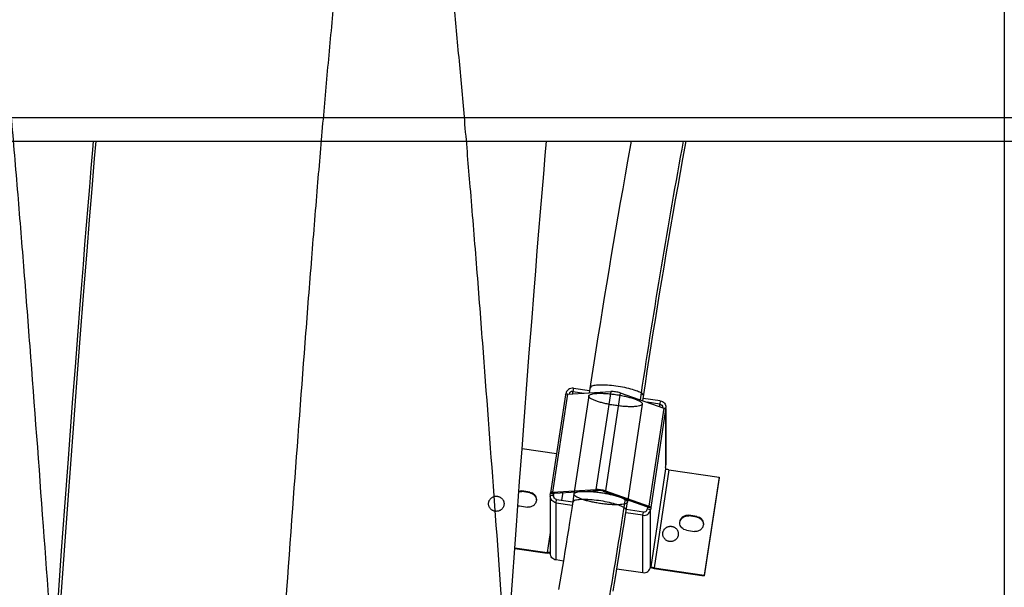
# Model space of a CAD drawing. Extents: x 0 to 594, y 0 to 420.
# Tile 14 of 33: x 337 to 366, y 161 to 177. Entities that reach past the tile are written whole.
import ezdxf

# ---------------------------------------------------------------- set-up
doc = ezdxf.new("R2010")
doc.units = 0
doc.header["$LTSCALE"] = 32.67
for name, color, linetype in [('110528_DXF_CONTINUOUS_LINE', 7, 'CONTINUOUS'), ('110660_DXF_CONTINUOUS_LINE', 7, 'CONTINUOUS'), ('110803_DXF_CONTINUOUS_LINE', 7, 'CONTINUOUS'), ('GUIDE_125_DXF_CONTINUOUS_L', 7, 'CONTINUOUS'), ('HOSE_125_125DXF_CONTINUOUS', 7, 'CONTINUOUS')]:
    doc.layers.add(name, color=color, linetype=linetype)

msp = doc.modelspace()

# ---------------------------------------------------------------- linework, layer by layer
at = {"layer": '110528_DXF_CONTINUOUS_LINE', "color": 7, "linetype": 'CONTINUOUS'}
msp.add_line((366.27604, 173.72269), (366.27604, 142.59185), dxfattribs=at)
at = {"layer": '110660_DXF_CONTINUOUS_LINE', "color": 7, "linetype": 'CONTINUOUS'}
for p, q in [((353.28015, 166.21415), (352.83925, 163.30874)), ((353.28394, 166.22023), (353.28741, 166.24306)), ((353.338, 166.23325), (354.62389, 166.31057)), ((353.51463, 166.40797), (353.99675, 166.33784)), ((354.90366, 166.26987), (356.18954, 165.81842)), ((356.0864, 166.03385), (355.58012, 166.1075)), ((356.25483, 165.81137), (356.24748, 165.76295)), ((356.24748, 165.78123), (356.24748, 165.76295)), ((356.257, 165.81137), (356.257, 164.14197)), ((351.9953, 164.62234), (353.01606, 164.47385)), ((356.24748, 164.06477), (356.25483, 164.11319)), ((356.24748, 164.06477), (356.24748, 164.0241)), ((356.3464, 163.98937), (357.83011, 163.77353)), ((357.83011, 163.77353), (357.38921, 160.86812)), ((357.83011, 163.75319), (357.83011, 163.77353)), ((352.22297, 163.33212), (351.98557, 163.36665)), ((352.83181, 163.2408), (352.83916, 163.28923)), ((352.83927, 163.30873), (352.83916, 163.30751)), ((352.83916, 163.28923), (352.83916, 163.30751)), ((352.83916, 163.28923), (352.93807, 163.27484)), ((352.8971, 163.32784), (354.18299, 163.40516)), ((354.46276, 163.36446), (355.74864, 162.91302)), ((352.82964, 163.21202), (352.82964, 161.51385)), ((353.00025, 163.01833), (353.48231, 162.9482)), ((351.91797, 162.92115), (352.15536, 162.88662)), ((355.57201, 162.6442), (355.06568, 162.71786)), ((355.80658, 162.85754), (355.70767, 162.87193)), ((355.80658, 162.85754), (355.79924, 162.80912)), ((355.80658, 162.87582), (355.80658, 162.85754)), ((357.16868, 162.61264), (356.93128, 162.64718)), ((356.86368, 162.20168), (357.10107, 162.16714)), ((351.77867, 161.68431), (352.74025, 161.54443)), ((353.2186, 161.28839), (353.00025, 161.32015)), ((354.80223, 161.05801), (355.57201, 160.94602)), ((355.79924, 161.11094), (355.80658, 161.15936)), ((355.80658, 161.15936), (355.80658, 161.11869)), ((355.8068, 161.11732), (355.80658, 161.11869)), ((355.9055, 161.08396), (357.38921, 160.86812)), ((357.38921, 160.84778), (357.38921, 160.86812))]:
    msp.add_line(p, q, dxfattribs=at)
at = {"layer": '110660_DXF_CONTINUOUS_LINE', "color": 9, "linetype": 'CONTINUOUS'}
for p, q in [((353.338, 166.23325), (352.8971, 163.32784)), ((353.28741, 166.24306), (353.34991, 166.23397)), ((353.51463, 166.40797), (353.49993, 166.31113)), ((353.49993, 166.24299), (353.49993, 166.31113)), ((354.62389, 166.31057), (354.18299, 163.40516)), ((354.90366, 166.26987), (354.46276, 163.36446)), ((353.97283, 166.18016), (353.53193, 163.27475)), ((355.55472, 165.94011), (355.11382, 163.0347)), ((356.0864, 166.03385), (356.0717, 165.937)), ((356.0717, 165.8598), (356.0717, 165.937)), ((356.18954, 165.81842), (355.74864, 162.91302)), ((356.24748, 165.78123), (355.80658, 162.87582)), ((356.25483, 165.81137), (356.17764, 165.8226)), ((356.25483, 164.11319), (356.25483, 165.81137)), ((356.24748, 164.0241), (355.80658, 161.11869)), ((356.3464, 163.98937), (355.9055, 161.08396)), ((351.98557, 163.34631), (351.98557, 163.36665)), ((352.22297, 163.31178), (352.22297, 163.33212)), ((352.93807, 163.29312), (352.83916, 163.30751)), ((352.96705, 163.30329), (352.8971, 163.32784)), ((354.25293, 163.38061), (354.18299, 163.40516)), ((354.39282, 163.36026), (354.46276, 163.36446)), ((352.83181, 163.2408), (352.93073, 163.22641)), ((352.93073, 163.21202), (352.93073, 163.22641)), ((353.00025, 163.01833), (353.01494, 163.11518)), ((353.00025, 161.32015), (353.00025, 163.01833)), ((355.57201, 162.6442), (355.58671, 162.74105)), ((355.6787, 162.90881), (355.74864, 162.91302)), ((355.79924, 162.80912), (355.70032, 162.82351)), ((355.70767, 162.89021), (355.80658, 162.87582)), ((355.79924, 161.11094), (355.79924, 162.80912)), ((355.57201, 160.94602), (355.57201, 162.6442)), ((356.93128, 162.62684), (356.93128, 162.64718)), ((357.16868, 162.5923), (357.16868, 162.61264)), ((352.82964, 162.13351), (352.74025, 161.54443)), ((352.74025, 161.52409), (352.74025, 161.54443)), ((355.80049, 161.11957), (355.80658, 161.11869)), ((355.9055, 161.06362), (355.9055, 161.08396))]:
    msp.add_line(p, q, dxfattribs=at)
at = {"layer": '110660_DXF_CONTINUOUS_LINE', "color": 3, "linetype": 'CONTINUOUS'}
for p, q in [((353.49993, 166.31113), (353.83134, 166.26292)), ((356.0717, 165.937), (355.69621, 165.99162)), ((357.83011, 163.75319), (357.38921, 160.84778)), ((352.22297, 163.31178), (351.98557, 163.34631)), ((352.93813, 163.29373), (352.93807, 163.29312)), ((352.93807, 163.27484), (352.93807, 163.29312)), ((352.96705, 163.30329), (354.25293, 163.38061)), ((353.1743, 163.092), (353.20856, 163.31781)), ((354.39282, 163.36026), (355.6787, 162.90881)), ((352.93073, 163.22641), (352.93807, 163.27484)), ((353.01494, 163.11518), (353.49699, 163.04505)), ((355.58671, 162.74105), (355.0803, 162.81472)), ((355.70767, 162.87193), (355.70032, 162.82351)), ((355.70767, 162.89021), (355.70767, 162.87193)), ((357.16868, 162.5923), (356.93128, 162.62684)), ((351.7772, 161.66419), (352.74025, 161.52409)), ((355.9055, 161.06362), (357.38921, 160.84778))]:
    msp.add_line(p, q, dxfattribs=at)
for centre, radius, start, end in [((356.06073, 165.84015), 0.09627, 353.981019, 359.998776), ((352.19797, 163.08897), 0.22119, 3.149324, 7.869492), ((353.02572, 163.21203), 0.09607, 171.388582, 180.002413), ((357.14368, 162.36949), 0.22119, 3.149324, 7.869492), ((352.85865, 162.21671), 0.70183, 267.161327, 267.637994), ((356.04716, 162.03738), 0.984, 261.541736, 261.722902)]:
    msp.add_arc(centre, radius, start, end, dxfattribs=at)
at = {"layer": '110660_DXF_CONTINUOUS_LINE', "color": 7, "linetype": 'CONTINUOUS'}
for centre, radius, start, end in [((356.06485, 165.84014), 0.19215, 351.388582, 0.002413), ((356.06485, 164.14197), 0.19215, 351.388582, 0.002413), ((353.02179, 163.21203), 0.19215, 171.388582, 180.002413), ((351.95185, 163.15355), 0.23485, 249.656312, 261.704325)]:
    msp.add_arc(centre, radius, start, end, dxfattribs=at)
for points, knots in [([(353.338, 166.23325), (353.32395, 166.23241), (353.3052, 166.23131), (353.28118, 166.22088), (353.28015, 166.21415)], [0, 0, 0, 0, 0.67371986, 1, 1, 1, 1]), ([(353.51463, 166.40797), (353.4642, 166.41531), (353.3539, 166.39004), (353.29495, 166.29273), (353.28741, 166.24306)], [0, 0, 0, 0, 0.50355649, 1, 1, 1, 1]), ([(354.90366, 166.26987), (354.85851, 166.28572), (354.7653, 166.30439), (354.67052, 166.31338), (354.62389, 166.31057)], [0, 0, 0, 0, 0.50602438, 1, 1, 1, 1]), ([(356.0864, 166.03385), (356.13214, 166.02719), (356.22149, 165.98058), (356.257, 165.88575), (356.257, 165.84015)], [0, 0, 0, 0, 0.50338368, 1, 1, 1, 1]), ([(356.24748, 165.78123), (356.24748, 165.78899), (356.22414, 165.80558), (356.20435, 165.81323), (356.18954, 165.81842)], [0, 0, 0, 0, 0.3308568, 1, 1, 1, 1]), ([(356.3464, 163.98937), (356.3337, 163.99122), (356.3103, 163.99545), (356.27889, 164.00417), (356.2591, 164.01196), (356.24748, 164.02022), (356.24748, 164.0241)], [0, 0, 0, 0, 0.35973618, 0.67130608, 0.89124201, 1, 1, 1, 1]), ([(352.22297, 163.33212), (352.27557, 163.32446), (352.37834, 163.27085), (352.41916, 163.1618), (352.41917, 163.10937)], [0, 0, 0, 0, 0.50341839, 1, 1, 1, 1]), ([(352.8971, 163.32784), (352.88306, 163.327), (352.8643, 163.3259), (352.84028, 163.31547), (352.83925, 163.30874)], [0, 0, 0, 0, 0.67371986, 1, 1, 1, 1]), ([(354.46276, 163.36446), (354.41761, 163.38032), (354.3244, 163.39898), (354.22962, 163.40797), (354.18299, 163.40516)], [0, 0, 0, 0, 0.50602438, 1, 1, 1, 1]), ([(352.41917, 163.10937), (352.41917, 163.07734), (352.40468, 163.0122), (352.34368, 162.93325), (352.25505, 162.88626), (352.1877, 162.88192), (352.15536, 162.88662)], [0, 0, 0, 0, 0.24736818, 0.49640861, 0.74761506, 1, 1, 1, 1]), ([(353.00025, 163.01833), (352.95451, 163.02498), (352.86515, 163.0716), (352.82964, 163.16642), (352.82965, 163.21202)], [0, 0, 0, 0, 0.50338368, 1, 1, 1, 1]), ([(355.57201, 162.6442), (355.62245, 162.63687), (355.73274, 162.66214), (355.7917, 162.75944), (355.79924, 162.80912)], [0, 0, 0, 0, 0.50355649, 1, 1, 1, 1]), ([(355.80658, 162.87582), (355.80658, 162.88358), (355.78324, 162.90017), (355.76345, 162.90782), (355.74864, 162.91302)], [0, 0, 0, 0, 0.3308568, 1, 1, 1, 1]), ([(356.66748, 162.42443), (356.66748, 162.45646), (356.68197, 162.52159), (356.74296, 162.60054), (356.83159, 162.64754), (356.89894, 162.65188), (356.93128, 162.64718)], [0, 0, 0, 0, 0.24736818, 0.49640861, 0.74761506, 1, 1, 1, 1]), ([(356.86368, 162.20168), (356.81107, 162.20933), (356.70831, 162.26294), (356.66748, 162.37199), (356.66748, 162.42443)], [0, 0, 0, 0, 0.50341839, 1, 1, 1, 1]), ([(357.16868, 162.61264), (357.22128, 162.60499), (357.32404, 162.55138), (357.36487, 162.44233), (357.36487, 162.38989)], [0, 0, 0, 0, 0.50341839, 1, 1, 1, 1]), ([(357.36487, 162.38989), (357.36488, 162.35786), (357.35038, 162.29273), (357.28939, 162.21378), (357.20076, 162.16678), (357.13341, 162.16244), (357.10107, 162.16714)], [0, 0, 0, 0, 0.24736818, 0.49640861, 0.74761506, 1, 1, 1, 1]), ([(352.82968, 161.54306), (352.81795, 161.53967), (352.78743, 161.53935), (352.75777, 161.54188), (352.74025, 161.54443)], [0, 0, 0, 0, 0.40814424, 1, 1, 1, 1]), ([(353.00025, 161.32015), (352.95451, 161.32681), (352.86515, 161.37342), (352.82964, 161.46825), (352.82965, 161.51385)], [0, 0, 0, 0, 0.50338368, 1, 1, 1, 1]), ([(355.57201, 160.94602), (355.62245, 160.93869), (355.73274, 160.96396), (355.7917, 161.06127), (355.79924, 161.11094)], [0, 0, 0, 0, 0.50355649, 1, 1, 1, 1]), ([(355.9055, 161.08396), (355.89331, 161.08573), (355.87065, 161.08987), (355.8402, 161.09793), (355.8197, 161.10611), (355.80805, 161.11326), (355.8068, 161.11732)], [0, 0, 0, 0, 0.34918657, 0.65555022, 0.87958158, 1, 1, 1, 1])]:
    msp.add_open_spline(points, degree=3, knots=knots, dxfattribs=at)
at = {"layer": '110660_DXF_CONTINUOUS_LINE', "color": 3, "linetype": 'CONTINUOUS'}
for points, knots in [([(353.49993, 166.31113), (353.47592, 166.31462), (353.42375, 166.30362), (353.39328, 166.25957), (353.38779, 166.23626)], [0, 0, 0, 0, 0.5032786, 1, 1, 1, 1]), ([(356.0717, 165.937), (356.09457, 165.93367), (356.13925, 165.91037), (356.157, 165.86295), (356.157, 165.84015)], [0, 0, 0, 0, 0.50338368, 1, 1, 1, 1]), ([(352.22297, 163.31178), (352.27081, 163.30482), (352.36412, 163.25967), (352.41055, 163.16654), (352.41708, 163.11925)], [0, 0, 0, 0, 0.50317023, 1, 1, 1, 1]), ([(352.96705, 163.30329), (352.96002, 163.30286), (352.95064, 163.30232), (352.93864, 163.2971), (352.93812, 163.29373)], [0, 0, 0, 0, 0.67371986, 1, 1, 1, 1]), ([(354.39282, 163.36026), (354.37024, 163.36818), (354.32364, 163.37752), (354.27624, 163.38201), (354.25293, 163.38061)], [0, 0, 0, 0, 0.50602438, 1, 1, 1, 1]), ([(353.01494, 163.11518), (352.99207, 163.1185), (352.9474, 163.14181), (352.92964, 163.18922), (352.92964, 163.21202)], [0, 0, 0, 0, 0.50338368, 1, 1, 1, 1]), ([(355.58671, 162.74105), (355.61193, 162.73738), (355.66708, 162.75002), (355.69655, 162.79867), (355.70032, 162.82351)], [0, 0, 0, 0, 0.50355649, 1, 1, 1, 1]), ([(355.70767, 162.89021), (355.70767, 162.89409), (355.696, 162.90239), (355.6861, 162.90621), (355.6787, 162.90881)], [0, 0, 0, 0, 0.3308568, 1, 1, 1, 1]), ([(356.6688, 162.42815), (356.67526, 162.48695), (356.74148, 162.60438), (356.87188, 162.63548), (356.93128, 162.62684)], [0, 0, 0, 0, 0.49632713, 1, 1, 1, 1]), ([(357.16868, 162.5923), (357.21651, 162.58534), (357.30983, 162.5402), (357.35625, 162.44706), (357.36279, 162.39978)], [0, 0, 0, 0, 0.50317023, 1, 1, 1, 1]), ([(352.82389, 161.51573), (352.81721, 161.51607), (352.78924, 161.51784), (352.76136, 161.52102), (352.74025, 161.52409)], [0, 0, 0, 0, 0.23860452, 1, 1, 1, 1]), ([(355.90242, 161.06408), (355.89281, 161.06551), (355.85627, 161.0715), (355.82002, 161.07947), (355.79376, 161.08699)], [0, 0, 0, 0, 0.2623746, 1, 1, 1, 1])]:
    msp.add_open_spline(points, degree=3, knots=knots, dxfattribs=at)
at = {"layer": '110660_DXF_CONTINUOUS_LINE', "color": 9, "linetype": 'CONTINUOUS'}
for points in [[(353.97246, 166.17525), (353.97246, 166.18558), (353.98742, 166.21031), (354.03223, 166.23024), (354.09765, 166.24667), (354.18534, 166.25653), (354.29233, 166.26053), (354.41516, 166.2579), (354.54999, 166.24883), (354.69188, 166.23353), (354.83645, 166.21248), (354.97836, 166.18646), (355.11323, 166.15627), (355.23612, 166.12309), (355.34324, 166.08789), (355.43087, 166.05236), (355.49655, 166.01682), (355.53956, 165.98427), (355.55509, 165.95654), (355.55509, 165.94502)], [(355.55509, 165.94502), (355.55509, 165.93468), (355.54012, 165.90995), (355.49532, 165.89003), (355.42989, 165.87359), (355.3422, 165.86374), (355.23522, 165.85974), (355.11238, 165.86236), (354.97755, 165.87144), (354.83567, 165.88674), (354.69109, 165.90778), (354.54918, 165.9338), (354.41431, 165.96399), (354.29142, 165.99718), (354.18431, 166.03238), (354.09667, 166.06791), (354.03099, 166.10345), (353.98798, 166.13599), (353.97246, 166.16372), (353.97246, 166.17525)], [(353.53156, 163.26984), (353.53156, 163.28018), (353.54652, 163.3049), (353.59133, 163.32483), (353.65676, 163.34126), (353.74444, 163.35112), (353.85143, 163.35512), (353.97426, 163.35249), (354.10909, 163.34342), (354.25098, 163.32812), (354.39555, 163.30707), (354.53746, 163.28105), (354.67234, 163.25086), (354.79522, 163.21768), (354.90234, 163.18248), (354.98997, 163.14695), (355.05565, 163.11141), (355.09866, 163.07886), (355.11419, 163.05113), (355.11419, 163.03961)], [(355.11419, 163.03961), (355.11419, 163.02927), (355.09922, 163.00454), (355.05442, 162.98462), (354.98899, 162.96818), (354.9013, 162.95833), (354.79432, 162.95433), (354.67148, 162.95695), (354.53666, 162.96603), (354.39477, 162.98133), (354.25019, 163.00237), (354.10828, 163.02839), (353.97341, 163.05859), (353.85053, 163.09177), (353.74341, 163.12697), (353.65577, 163.1625), (353.59009, 163.19804), (353.54708, 163.23058), (353.53156, 163.25831), (353.53156, 163.26984)]]:
    msp.add_open_spline(points, degree=3, knots=[0, 0, 0, 0, 0.01846624, 0.04597067, 0.08604568, 0.13896368, 0.20315788, 0.27727291, 0.35833852, 0.44452312, 0.532171, 0.61930316, 0.70221819, 0.7790283, 0.84662674, 0.90352063, 0.94786164, 0.97940681, 1, 1, 1, 1], dxfattribs=at)
at = {"layer": '110660_DXF_CONTINUOUS_LINE', "color": 3, "linetype": 'CONTINUOUS'}
msp.add_open_spline([(351.90038, 163.34307), (351.92811, 163.34929), (351.95745, 163.3504), (351.98557, 163.34631)], degree=3, dxfattribs=at)
at = {"layer": '110660_DXF_CONTINUOUS_LINE', "color": 7, "linetype": 'CONTINUOUS'}
msp.add_open_spline([(351.90191, 163.36374), (351.92918, 163.36967), (351.95796, 163.37067), (351.98557, 163.36665)], degree=3, dxfattribs=at)
at = {"layer": '110803_DXF_CONTINUOUS_LINE', "color": 9, "linetype": 'CONTINUOUS'}
msp.add_line((239.27829, 174.42382), (371.47829, 174.42382), dxfattribs=at)
at = {"layer": '110803_DXF_CONTINUOUS_LINE', "color": 7, "linetype": 'CONTINUOUS'}
for p, q in [((239.27829, 173.7237), (371.47829, 173.7237)), ((239.27829, 173.72269), (371.47829, 173.72269))]:
    msp.add_line(p, q, dxfattribs=at)
at = {"layer": 'GUIDE_125_DXF_CONTINUOUS_L', "color": 7, "linetype": 'CONTINUOUS'}
for p, q in [((355.22619, 173.72269), (355.12054, 173.13821)), ((356.75758, 173.20088), (356.8526, 173.72269)), ((353.5415, 163.33783), (353.46603, 162.84149)), ((354.76938, 160.85937), (354.84338, 161.30897))]:
    msp.add_line(p, q, dxfattribs=at)
at = {"layer": 'GUIDE_125_DXF_CONTINUOUS_L', "color": 9, "linetype": 'CONTINUOUS'}
for p, q in [((355.52046, 166.26767), (355.48958, 166.06417)), ((355.04454, 163.13145), (355.00571, 162.87561)), ((355.00571, 162.87561), (354.99827, 162.82665))]:
    msp.add_line(p, q, dxfattribs=at)
at = {"layer": 'GUIDE_125_DXF_CONTINUOUS_L', "color": 7, "linetype": 'CONTINUOUS'}
for points in [[(355.5693, 166.03618), (355.64592, 166.53938), (355.70318, 166.91122), (355.76154, 167.28644), (355.821, 167.66502), (355.88156, 168.04677), (355.94316, 168.43135), (356.0058, 168.81861), (356.06947, 169.20845), (356.13414, 169.60055), (356.19979, 169.99478), (356.2664, 170.391), (356.33395, 170.7889), (356.40242, 171.18834), (356.47178, 171.58916), (356.542, 171.991), (356.61306, 172.39371), (356.68494, 172.79712), (356.75758, 173.20088)], [(355.12054, 173.13821), (355.04737, 172.72822), (354.97507, 172.31909), (354.90365, 171.91098), (354.83313, 171.50407), (354.76357, 171.09869), (354.69497, 170.69507), (354.62736, 170.2933), (354.56075, 169.89357), (354.49515, 169.49604), (354.43057, 169.10082), (354.36703, 168.70811), (354.30452, 168.31799), (354.24307, 167.93061), (354.18268, 167.54616), (354.12336, 167.16479), (354.06512, 166.78657), (353.9868, 166.27226)], [(354.84338, 161.30897), (354.8792, 161.52976), (354.91426, 161.74799), (354.94855, 161.96364), (354.98217, 162.17714), (355.01511, 162.38861), (355.04738, 162.5979), (355.12425, 163.10346)], [(353.46603, 162.84149), (353.40205, 162.42854), (353.36902, 162.21865), (353.33527, 162.00642), (353.30076, 161.79151), (353.26547, 161.57391), (353.2294, 161.35366), (353.19249, 161.13046), (353.15474, 160.90433), (353.11615, 160.67528), (353.07666, 160.44299)], [(354.69202, 160.3982), (354.73112, 160.63023), (354.76938, 160.85937)]]:
    msp.add_lwpolyline(points, dxfattribs=at)
at = {"layer": 'GUIDE_125_DXF_CONTINUOUS_L', "color": 9, "linetype": 'CONTINUOUS'}
msp.add_arc((607.22615, 128.10522), 254.58226, 169.6776083, 171.3787376, dxfattribs=at)
for points, knots in [([(355.52046, 166.26767), (355.47388, 166.29538), (355.35448, 166.3439), (355.1492, 166.40331), (354.90565, 166.45357), (354.65098, 166.48909), (354.44422, 166.50399), (354.2944, 166.50427), (354.2018, 166.49935), (354.1242, 166.48859), (354.06064, 166.47306), (354.01339, 166.44749), (354.00994, 166.42469)], [0, 0, 0, 0, 0.10402831, 0.2455543, 0.41028373, 0.58076475, 0.73881139, 0.80788475, 0.86790054, 0.91746923, 0.95573168, 1, 1, 1, 1]), ([(355.59182, 166.18464), (355.59394, 166.19857), (355.57253, 166.23607), (355.54082, 166.25556), (355.52046, 166.26767)], [0, 0, 0, 0, 0.3729628, 1, 1, 1, 1]), ([(355.00571, 162.87561), (354.95914, 162.90332), (354.83973, 162.95184), (354.63445, 163.01125), (354.3909, 163.06151), (354.13623, 163.09703), (353.92947, 163.11193), (353.77965, 163.11221), (353.68705, 163.10729), (353.60945, 163.09653), (353.5459, 163.081), (353.49864, 163.05543), (353.49519, 163.03263)], [0, 0, 0, 0, 0.10402832, 0.24555433, 0.41028378, 0.5807648, 0.73881145, 0.80788481, 0.86790059, 0.91746926, 0.9557317, 1, 1, 1, 1]), ([(354.99827, 162.82665), (354.6778, 160.72012), (353.98044, 156.75074), (352.8401, 151.24415), (351.88405, 147.17992), (351.15375, 144.39825), (350.80208, 143.16542), (350.6282, 142.59163)], [0, 0, 0, 0, 0.30859445, 0.58350103, 0.814356, 0.9131682, 1, 1, 1, 1]), ([(355.07708, 162.79258), (355.07919, 162.80651), (355.05778, 162.84401), (355.02607, 162.8635), (355.00571, 162.87561)], [0, 0, 0, 0, 0.37296296, 1, 1, 1, 1])]:
    msp.add_open_spline(points, degree=3, knots=knots, dxfattribs=at)
at = {"layer": 'HOSE_125_125DXF_CONTINUOUS', "color": 9, "linetype": 'CONTINUOUS'}
msp.add_line((366.27604, 180.35685), (366.27604, 137.38568), dxfattribs=at)
at = {"layer": 'HOSE_125_125DXF_CONTINUOUS', "color": 7, "linetype": 'CONTINUOUS'}
for p, q in [((339.36973, 173.72269), (339.32705, 173.21423)), ((352.68216, 173.30508), (352.71824, 173.72269)), ((339.32705, 173.21423), (339.2526, 172.31312)), ((352.63535, 172.7558), (352.68216, 173.30508)), ((339.19138, 172.37325), (339.23813, 172.92675)), ((352.58843, 172.19776), (352.63535, 172.7558)), ((339.14451, 171.81108), (339.19138, 172.37325)), ((339.2526, 172.31312), (339.17835, 171.39783)), ((352.5414, 171.63125), (352.58843, 172.19776)), ((339.09752, 171.24053), (339.14451, 171.81108)), ((352.49427, 171.05663), (352.5414, 171.63125)), ((339.05043, 170.66193), (339.09752, 171.24053)), ((339.17835, 171.39783), (339.10435, 170.47017)), ((352.44705, 170.47421), (352.49427, 171.05663)), ((339.00325, 170.07561), (339.05043, 170.66193)), ((339.10435, 170.47017), (339.03059, 169.53128)), ((352.39974, 169.88429), (352.44705, 170.47421)), ((338.95597, 169.4819), (339.00325, 170.07561)), ((352.35235, 169.28722), (352.39974, 169.88429)), ((338.90862, 168.88116), (338.95597, 169.4819)), ((339.03059, 169.53128), (338.93254, 168.26314)), ((352.28113, 168.37892), (352.35235, 169.28722)), ((338.83743, 167.96773), (338.90862, 168.88116)), ((338.93254, 168.26314), (338.83479, 166.97796)), ((352.20975, 167.45644), (352.28113, 168.37892)), ((338.7661, 167.04067), (338.83743, 167.96773)), ((352.13822, 166.521), (352.20975, 167.45644)), ((338.69465, 166.10125), (338.7661, 167.04067)), ((338.83479, 166.97796), (338.71285, 165.35068)), ((352.06656, 165.57376), (352.13822, 166.521)), ((338.6231, 165.15081), (338.69465, 166.10125)), ((338.71285, 165.35068), (338.56675, 163.37343)), ((351.9948, 164.61568), (352.06656, 165.57376)), ((338.55147, 164.19068), (338.6231, 165.15081)), ((351.92294, 163.64771), (351.9948, 164.61568)), ((338.45585, 162.89716), (338.55147, 164.19068)), ((351.82693, 162.34351), (351.92294, 163.64771)), ((338.56675, 163.37343), (338.08291, 156.71016)), ((338.36001, 161.59006), (338.45585, 162.89716)), ((351.65835, 160.03263), (351.82693, 162.34351)), ((337.78103, 153.61296), (338.36001, 161.59006))]:
    msp.add_line(p, q, dxfattribs=at)
msp.add_lwpolyline([(339.23813, 172.92675), (339.28476, 173.4713), (339.30652, 173.72269)], dxfattribs=at)
at = {"layer": 'HOSE_125_125DXF_CONTINUOUS', "color": 9, "linetype": 'CONTINUOUS'}
for points, knots in [([(353.07604, 138.64203), (352.97435, 139.70289), (352.7653, 142.02412), (352.46326, 145.6956), (352.14466, 149.83385), (351.82663, 154.15104), (351.49984, 158.67285), (351.17343, 163.17648), (350.88652, 167.02635), (350.64907, 170.07824), (350.47455, 172.23675), (350.30889, 174.19655), (350.14894, 176.00006), (349.98489, 177.74528), (349.81626, 179.41608), (349.64779, 180.95168), (349.47571, 182.37451), (349.2997, 183.66627), (349.14479, 184.64644), (349.02149, 185.32049), (348.93712, 185.73886), (348.85286, 186.1135), (348.76684, 186.4512), (348.6789, 186.74892), (348.58838, 187.00343), (348.50926, 187.18086), (348.44442, 187.29457), (348.3987, 187.36122), (348.35288, 187.4145), (348.30675, 187.45444), (348.25998, 187.48092), (348.21233, 187.49334), (348.16433, 187.49095), (348.11696, 187.47393), (348.07043, 187.4431), (348.00063, 187.37581), (347.91485, 187.24616), (347.81765, 187.0397), (347.71992, 186.77113), (347.63041, 186.46998), (347.54697, 186.14483), (347.46913, 185.80398), (347.3912, 185.42577), (347.2776, 184.82092), (347.13462, 183.94586), (346.96685, 182.76021), (346.79876, 181.41834), (346.62502, 179.88141), (346.44666, 178.15163), (346.26917, 176.28742), (346.09607, 174.34799), (345.92211, 172.29366), (345.74354, 170.08533), (345.49611, 166.90543), (345.18002, 162.65417), (344.81748, 157.63489), (344.45408, 152.62223), (344.15803, 148.65592), (343.91043, 145.49329), (343.7228, 143.19075), (343.53036, 140.94747), (343.33714, 138.83757), (343.14891, 136.93423), (342.96231, 135.2044), (342.77137, 133.61395), (342.57531, 132.18579), (342.38002, 130.98155), (342.20768, 130.11405), (342.0621, 129.53279), (341.95605, 129.17999), (341.85056, 128.89988), (341.752, 128.70315), (341.66079, 128.57965), (341.58148, 128.51162), (341.49499, 128.48419), (341.4047, 128.50727), (341.31973, 128.57837), (341.23619, 128.69294), (341.15287, 128.85191), (341.06934, 129.05576), (340.98555, 129.30483), (340.86573, 129.72465), (340.71417, 130.38892), (340.53757, 131.3489), (340.36235, 132.4864), (340.19069, 133.76635), (340.01705, 135.21627), (339.83874, 136.86284), (339.58635, 139.4074), (339.26516, 143.03989), (338.90488, 147.56077), (338.54279, 152.39438), (338.18948, 157.26593), (337.8176, 162.41446), (337.50236, 166.66878), (337.24414, 169.99193), (337.05647, 172.31669), (336.86399, 174.58665), (336.66623, 176.77684), (336.46864, 178.80379), (336.2668, 180.69273), (336.06042, 182.41511), (335.86015, 183.85975), (335.69637, 184.85786), (335.57867, 185.47951), (335.49237, 185.89122), (335.40401, 186.26571), (335.31307, 186.59977), (335.22243, 186.88114), (335.13213, 187.10973), (335.04219, 187.28534), (334.96194, 187.39612), (334.89559, 187.454), (334.84883, 187.48068), (334.8012, 187.49333), (334.73167, 187.49015), (334.6627, 187.4492), (334.60134, 187.38606), (334.5299, 187.2901), (334.44396, 187.12762), (334.34964, 186.89179), (334.25717, 186.60565), (334.16625, 186.27259), (334.07511, 185.88731), (333.94019, 185.24118), (333.77201, 184.27283), (333.57606, 182.92672), (333.37952, 181.36414), (333.17601, 179.5415), (332.96709, 177.46471), (332.7648, 175.26982), (332.57239, 173.03974), (332.31251, 169.87051), (331.98521, 165.60384), (331.58287, 160.09854), (331.18119, 154.52079), (330.83461, 149.81963), (330.55618, 146.21337), (330.34184, 143.55587), (330.12763, 141.04558), (329.90851, 138.65168), (329.68416, 136.41119), (329.47461, 134.54575), (329.28927, 133.09043), (329.13071, 131.98049), (328.99114, 131.12967), (328.87346, 130.50758), (328.78913, 130.10487), (328.7049, 129.74613), (328.6208, 129.43186), (328.53692, 129.16248), (328.45158, 128.93364), (328.36459, 128.74809), (328.28477, 128.62332), (328.21881, 128.55346), (328.1725, 128.51826), (328.12543, 128.49664), (328.07875, 128.48961), (328.0336, 128.49632), (327.99024, 128.51503), (327.94746, 128.54539), (327.88679, 128.60522), (327.81302, 128.71212), (327.72661, 128.88319), (327.63797, 129.10891), (327.5473, 129.3916), (327.45636, 129.72696), (327.36522, 130.1145), (327.27395, 130.55362), (327.14618, 131.23884), (326.98296, 132.25762), (326.79071, 133.6643), (326.60519, 135.21589), (326.42836, 136.8533), (326.25449, 138.59919), (326.07599, 140.52617), (325.89316, 142.62776), (325.71024, 144.84315), (325.45143, 148.11455), (325.1357, 152.3281), (324.75388, 157.59593), (324.37249, 162.87478), (324.03664, 167.38395), (323.75767, 170.93477), (323.55737, 173.36257), (323.37196, 175.48703), (323.19896, 177.35715), (323.02161, 179.1428), (322.83933, 180.82425), (322.65731, 182.33666), (322.49872, 183.50136), (322.36715, 184.35607), (322.26813, 184.94246), (322.16923, 185.47036), (322.07258, 185.92877), (321.97844, 186.31979), (321.88753, 186.64586), (321.79697, 186.91929), (321.70492, 187.14379), (321.62242, 187.29743), (321.5509, 187.39134), (321.48944, 187.45276), (321.41893, 187.4923), (321.34664, 187.49251), (321.29495, 187.47515), (321.24445, 187.44147), (321.17239, 187.36992), (321.08579, 187.23604), (320.98853, 187.02609), (320.8872, 186.74401), (320.78312, 186.38616), (320.67659, 185.94942), (320.56974, 185.44164), (320.43229, 184.6996), (320.27112, 183.68205), (320.08349, 182.30724), (319.89083, 180.69799), (319.69353, 178.85712), (319.49599, 176.83497), (319.29215, 174.58213), (319.08291, 172.11107), (318.80338, 168.6246), (318.45549, 164.01238), (318.04297, 158.31785), (317.68225, 153.32634), (317.38229, 149.29786), (317.17009, 146.54163), (316.9786, 144.15456), (316.80532, 142.08336), (316.62758, 140.06732), (316.44493, 138.1265), (316.26244, 136.3328), (316.07598, 134.66148), (315.88529, 133.13547), (315.69325, 131.8039), (315.52979, 130.8489), (315.40157, 130.2148), (315.30835, 129.80587), (315.21303, 129.44308), (315.115, 129.13025), (315.01739, 128.87916), (314.9204, 128.69004), (314.83308, 128.57377), (314.7604, 128.51763), (314.70911, 128.49494), (314.65678, 128.48936), (314.60474, 128.50147), (314.55391, 128.53025), (314.5022, 128.57636), (314.44958, 128.64113), (314.37251, 128.76279), (314.27952, 128.96412), (314.17384, 129.26257), (314.07426, 129.61069), (313.979, 130.0007), (313.88778, 130.42546), (313.79641, 130.90121), (313.70207, 131.44377), (313.60521, 132.05505), (313.46789, 132.99933), (313.29846, 134.31327), (313.10142, 136.04221), (312.89777, 138.02264), (312.68869, 140.24633), (312.48054, 142.63298), (312.27751, 145.10089), (312.07361, 147.69352), (311.86431, 150.45329), (311.57641, 154.35171), (311.21036, 159.42805), (310.85309, 164.33973), (310.57176, 168.0524), (310.38398, 170.45448), (310.19135, 172.81897), (309.99346, 175.12093), (309.7957, 177.27402), (309.59352, 179.30676), (309.38656, 181.18989), (309.20544, 182.64319), (309.06172, 183.66318), (308.96261, 184.31102), (308.8636, 184.90167), (308.76241, 185.44616), (308.65883, 185.93981), (308.55227, 186.37792), (308.44616, 186.74415), (308.34059, 187.03765), (308.24753, 187.23472), (308.17033, 187.35276), (308.11661, 187.41623), (308.06231, 187.46156), (308.00665, 187.48832), (307.94947, 187.49483), (307.89088, 187.4797), (307.83237, 187.44217), (307.77399, 187.38251), (307.71601, 187.30159), (307.63251, 187.15381), (307.5319, 186.91198), (307.42485, 186.57863), (307.3222, 186.19182), (307.18208, 185.57796), (307.00458, 184.62246), (306.7973, 183.25912), (306.58491, 181.61276), (306.37184, 179.72577), (306.15142, 177.55005), (305.92514, 175.09764), (305.62055, 171.53202), (305.24261, 166.69957), (304.79714, 160.62584), (304.41194, 155.27137), (304.08828, 150.86646), (303.81888, 147.30455), (303.57021, 144.17737), (303.34965, 141.5763), (303.1808, 139.68785), (303.01205, 137.91492), (302.83936, 136.22884), (302.66247, 134.64873), (302.48446, 133.22429), (302.33442, 132.16764), (302.21752, 131.43446), (302.131, 130.93464), (302.04232, 130.46827), (301.95106, 130.03868), (301.85997, 129.66075), (301.76909, 129.33509), (301.67849, 129.06224), (301.5882, 128.84218), (301.49834, 128.67496), (301.41693, 128.5701), (301.34789, 128.51714), (301.29657, 128.49472), (301.24423, 128.48946), (301.19222, 128.50188), (301.14141, 128.53089), (301.06908, 128.59584), (300.98911, 128.71205), (300.90259, 128.88509), (300.81903, 129.09723), (300.73517, 129.35435), (300.60919, 129.80773), (300.45358, 130.51404), (300.27336, 131.52364), (300.0924, 132.72889), (299.90466, 134.16715), (299.7119, 135.83757), (299.52024, 137.68134), (299.33316, 139.63835), (299.14485, 141.74665), (298.95154, 144.04328), (298.75347, 146.51622), (298.55534, 149.08889), (298.27735, 152.80604), (297.95754, 157.22146), (297.58337, 162.39672), (297.28762, 166.39191), (297.0404, 169.59173), (296.8527, 171.93362), (296.66019, 174.22427), (296.46694, 176.38791), (296.27868, 178.3496), (296.09193, 180.14353), (295.90075, 181.80493), (295.73133, 183.10433), (295.59391, 184.03641), (295.49485, 184.65207), (295.3959, 185.20983), (295.29482, 185.71981), (295.19142, 186.17741), (295.08505, 186.57804), (294.9792, 186.90639), (294.87746, 187.15397), (294.79072, 187.30923), (294.72504, 187.39374), (294.66795, 187.45049), (294.60388, 187.48842), (294.53743, 187.49383), (294.48819, 187.4825), (294.4384, 187.45498), (294.36606, 187.39122), (294.27914, 187.26636), (294.182, 187.06714), (294.08431, 186.80583), (293.98621, 186.4827), (293.84531, 185.93139), (293.6676, 185.05406), (293.46076, 183.78306), (293.2554, 182.27544), (293.05414, 180.58117), (292.85055, 178.66856), (292.64153, 176.50773), (292.42745, 174.10922), (292.21321, 171.54636), (291.9091, 167.71446), (291.57166, 163.1826), (291.18711, 157.86885), (290.89275, 153.80013), (290.64711, 150.47984), (290.45921, 147.99674), (290.26642, 145.52898), (290.0731, 143.15876), (289.88477, 140.96756), (289.69752, 138.91672), (289.50563, 136.96658), (289.30841, 135.14154), (289.11164, 133.51496), (288.91132, 132.07124), (288.73395, 130.99311), (288.58265, 130.23332), (288.48017, 129.78555), (288.38275, 129.42099), (288.29205, 129.13335), (288.2017, 128.89843), (288.11012, 128.71339), (288.02682, 128.5934), (287.95446, 128.52938), (287.9036, 128.50102), (287.85154, 128.48932), (287.79922, 128.49531), (287.74797, 128.51842), (287.69777, 128.5575), (287.64809, 128.6122), (287.577, 128.71336), (287.49103, 128.88225), (287.39339, 129.13385), (287.29187, 129.45877), (287.18758, 129.86034), (287.08085, 130.34137), (286.97388, 130.89274), (286.86991, 131.4948), (286.76846, 132.14272), (286.63119, 133.09676), (286.45524, 134.47372), (286.2466, 136.32925), (286.03296, 138.44539), (285.81905, 140.76082), (285.59836, 143.32763), (285.37185, 146.12664), (285.09282, 149.74284), (284.76156, 154.23043), (284.44476, 158.62403), (284.18017, 162.26684), (283.97664, 165.0312), (283.76781, 167.80161), (283.55852, 170.48194), (283.35462, 172.97679), (283.15179, 175.32667), (282.94392, 177.5733), (282.73034, 179.68607), (282.51723, 181.57774), (282.30026, 183.26388), (282.10825, 184.52717), (281.94449, 185.42043), (281.8335, 185.94842), (281.72799, 186.37922), (281.62978, 186.72002), (281.53195, 186.99884), (281.44518, 187.19291), (281.37207, 187.31652), (281.31845, 187.38856), (281.2645, 187.44241), (281.20959, 187.478), (281.15301, 187.49429), (281.09578, 187.48956), (281.03996, 187.46443), (280.98558, 187.42058), (280.93183, 187.35851), (280.8546, 187.24241), (280.76156, 187.04774), (280.65594, 186.75719), (280.54606, 186.38088), (280.43314, 185.91514), (280.31757, 185.35689), (280.20172, 184.71694), (280.08911, 184.01837), (279.97922, 183.26701), (279.83062, 182.16218), (279.64019, 180.57107), (279.41431, 178.43281), (279.18296, 176.00395), (278.95134, 173.35961), (278.75908, 171.01509), (278.60248, 169.03097), (278.43225, 166.82394), (278.18963, 163.5802), (277.86918, 159.17101), (277.51615, 154.27845), (277.20617, 150.07312), (276.94928, 146.72813), (276.75595, 144.30522), (276.5676, 142.05363), (276.38024, 139.93343), (276.18818, 137.90384), (275.99082, 135.98944), (275.79375, 134.2662), (275.62202, 132.93927), (275.47946, 131.96651), (275.37223, 131.30068), (275.26515, 130.70284), (275.16259, 130.19577), (275.06512, 129.77416), (274.97415, 129.432), (274.88346, 129.14249), (274.79132, 128.90116), (274.69762, 128.71118), (274.61062, 128.58825), (274.53819, 128.52619), (274.48723, 128.49923), (274.43509, 128.48905), (274.38282, 128.49663), (274.33167, 128.52126), (274.25911, 128.58011), (274.17197, 128.69938), (274.07489, 128.89197), (273.97363, 129.15606), (273.86966, 129.49548), (273.76322, 129.91351), (273.65644, 130.40286), (273.51244, 131.15628), (273.34022, 132.2267), (273.13729, 133.71035), (272.9289, 135.4652), (272.71542, 137.48648), (272.50165, 139.71681), (272.28099, 142.20758), (272.05451, 144.94109), (271.7751, 148.49859), (271.44337, 152.94501), (271.06155, 158.22554), (270.72768, 162.83703), (270.45063, 166.5574), (270.24133, 169.28369), (270.03742, 171.83447), (269.83448, 174.25132), (269.62645, 176.57696), (269.41272, 178.78057), (269.19931, 180.77224), (269.01343, 182.31032), (268.8591, 183.44069), (268.74295, 184.21586), (268.62698, 184.91265), (268.5159, 185.50415), (268.41033, 185.99629), (268.31181, 186.39575), (268.21365, 186.73384), (268.11394, 187.01512), (268.02467, 187.21112), (267.94764, 187.33512), (267.89398, 187.40288), (267.83988, 187.45248), (267.78462, 187.48373), (267.72769, 187.4952), (267.67064, 187.48547), (267.61524, 187.45571), (267.56109, 187.4075), (267.50742, 187.34111), (267.43035, 187.21904), (267.33734, 187.0172), (267.25227, 186.77648), (267.18094, 186.5408), (267.09984, 186.24295), (266.99992, 185.81752), (266.88425, 185.24403), (266.72836, 184.36263), (266.54193, 183.11348), (266.32219, 181.38704), (266.09656, 179.35284), (265.86538, 177.02018), (265.6339, 174.45989), (265.39869, 171.66241), (265.15321, 168.56745), (264.86214, 164.72619), (264.52222, 160.07091), (264.14064, 154.77581), (263.80547, 150.21626), (263.52721, 146.59359), (263.31792, 143.98098), (263.11403, 141.56624), (262.91137, 139.3104), (262.70376, 137.17315), (262.49042, 135.18471), (262.30701, 133.67041), (262.15832, 132.58055), (262.04846, 131.84127), (261.93588, 131.15545), (261.82007, 130.52889), (261.70454, 129.98432), (261.59378, 129.54035), (261.4884, 129.19045), (261.3907, 128.92647), (261.29354, 128.72457), (261.20579, 128.59608), (261.1309, 128.52881), (261.07551, 128.49875), (261.01851, 128.48859), (260.96157, 128.49957), (260.90626, 128.53035), (260.85214, 128.57952), (260.79847, 128.64686), (260.72141, 128.77037), (260.62846, 128.97403), (260.52278, 129.27529), (260.4166, 129.64921), (260.30635, 130.1103), (260.19314, 130.66196), (260.02956, 131.57289), (259.83755, 132.85667), (259.62048, 134.56572), (259.40036, 136.5404), (259.1743, 138.80765), (258.94275, 141.35437), (258.71098, 144.10015), (258.51828, 146.51876), (258.36139, 148.55343), (258.1915, 150.79946), (257.92956, 154.34994), (257.5703, 159.32982), (257.15865, 164.99168), (256.7944, 169.76805), (256.49084, 173.46235), (256.26445, 176.03962), (256.04391, 178.35345), (255.82559, 180.43626), (255.60245, 182.32276), (255.40328, 183.76548), (255.24046, 184.76781), (255.12462, 185.40171), (255.00908, 185.95372), (254.89162, 186.43193), (254.772, 186.83005), (254.6631, 187.10921), (254.57247, 187.27924), (254.50976, 187.37147), (254.44665, 187.43888), (254.38428, 187.47977), (254.32361, 187.49494), (254.26645, 187.48795), (254.21082, 187.46075), (254.15655, 187.415), (254.10283, 187.3511), (254.02565, 187.23247), (253.92847, 187.02585), (253.81642, 186.70879), (253.70169, 186.30124), (253.58639, 185.80957), (253.47074, 185.23483), (253.35488, 184.57859), (253.23882, 183.8428), (253.12261, 183.02969), (252.95369, 181.73938), (252.74135, 179.89345), (252.49891, 177.49849), (252.26197, 174.91512), (252.02312, 172.10635), (251.77799, 169.03803), (251.52677, 165.74138), (251.27547, 162.33593), (251.02072, 158.82298), (250.75564, 155.15433), (250.57229, 152.64676), (250.47604, 151.35072)], [0, 0, 0, 0, 0.00346961, 0.00758752, 0.01199335, 0.01698206, 0.02168082, 0.02675311, 0.03168272, 0.03424936, 0.03671897, 0.03873294, 0.0406525, 0.04261359, 0.04443977, 0.04611959, 0.04764287, 0.0491056, 0.05036379, 0.05087309, 0.05133638, 0.05175318, 0.05212312, 0.05247075, 0.05276344, 0.05300214, 0.05310192, 0.05318924, 0.05326488, 0.05333012, 0.05338695, 0.05343834, 0.05348827, 0.05354101, 0.05360027, 0.05366868, 0.05385539, 0.05410169, 0.05441099, 0.05478471, 0.05512421, 0.05550369, 0.05592285, 0.05638132, 0.05750721, 0.05880911, 0.06027965, 0.06190984, 0.06384461, 0.06594095, 0.06800643, 0.07018376, 0.07265303, 0.07521941, 0.08056764, 0.08653176, 0.09160296, 0.09692989, 0.09948053, 0.1019308, 0.10445097, 0.10681064, 0.10882856, 0.11067774, 0.11247491, 0.11404353, 0.11537054, 0.11644634, 0.11692162, 0.11732096, 0.11764492, 0.11789545, 0.11803435, 0.11814251, 0.11823078, 0.11831789, 0.11843319, 0.11858429, 0.11877761, 0.11901603, 0.11930091, 0.11963272, 0.12043702, 0.12151779, 0.12281005, 0.12418356, 0.125722, 0.12756409, 0.12957544, 0.13404674, 0.13943602, 0.14434035, 0.14982729, 0.15533769, 0.1611458, 0.16371573, 0.16618927, 0.16873898, 0.17113239, 0.17334871, 0.17536921, 0.17731699, 0.17899604, 0.18011704, 0.1806095, 0.18105574, 0.18148644, 0.18186204, 0.18218257, 0.18244848, 0.18266115, 0.18282413, 0.18288952, 0.18294646, 0.18299791, 0.18304782, 0.18316937, 0.18324569, 0.1833351, 0.18355741, 0.18384181, 0.18416128, 0.18453588, 0.18496556, 0.18545001, 0.18668464, 0.18816454, 0.18987837, 0.19181167, 0.19413513, 0.19667368, 0.19898764, 0.20142242, 0.20702617, 0.2129191, 0.21939347, 0.22523236, 0.22826587, 0.23116907, 0.23391231, 0.23646813, 0.23899525, 0.24124289, 0.24257929, 0.24377136, 0.24489302, 0.24538587, 0.24583251, 0.24623243, 0.24658541, 0.24689141, 0.24715071, 0.24737986, 0.2475579, 0.24762967, 0.24769167, 0.24774618, 0.24779656, 0.24784305, 0.24789293, 0.2479489, 0.24801288, 0.24816945, 0.24836881, 0.24863608, 0.24895797, 0.24933495, 0.24976702, 0.25025392, 0.25079498, 0.25203619, 0.25361251, 0.25541691, 0.25712341, 0.25897424, 0.26112896, 0.26342378, 0.26584209, 0.26836598, 0.27410753, 0.27959832, 0.2855611, 0.29133836, 0.29431919, 0.29715687, 0.29926922, 0.30126195, 0.30327128, 0.30511117, 0.30676812, 0.30823056, 0.30893773, 0.30958345, 0.3101666, 0.31068614, 0.31110852, 0.31147576, 0.31178794, 0.31204564, 0.31226519, 0.31235331, 0.3124285, 0.31254862, 0.31260264, 0.31265935, 0.31272355, 0.3127986, 0.31298851, 0.31323826, 0.31355123, 0.3139632, 0.31445111, 0.31501444, 0.31565236, 0.31690784, 0.31836807, 0.3201695, 0.32218421, 0.32439548, 0.32678416, 0.32954855, 0.33246911, 0.33817126, 0.34460686, 0.35105703, 0.35446419, 0.35775844, 0.36005685, 0.36226058, 0.36452507, 0.36664578, 0.36860704, 0.3703948, 0.37212063, 0.37361361, 0.37477444, 0.37527435, 0.37571962, 0.37613977, 0.37649521, 0.37678654, 0.37701546, 0.37718644, 0.37725378, 0.37731243, 0.37736673, 0.37742205, 0.37748352, 0.37755496, 0.37764642, 0.37775431, 0.3780231, 0.37836598, 0.37878455, 0.37920126, 0.37967288, 0.38019879, 0.38077833, 0.38146571, 0.38221363, 0.38388483, 0.38577861, 0.38787874, 0.3903663, 0.39304999, 0.39567825, 0.39842804, 0.40151672, 0.40468884, 0.41115446, 0.41808637, 0.42072171, 0.42327623, 0.42593053, 0.42844513, 0.43079816, 0.43296967, 0.43509555, 0.43696576, 0.43773738, 0.43844902, 0.43909935, 0.4396871, 0.44025193, 0.44074126, 0.44115475, 0.44149257, 0.44175621, 0.44186166, 0.44195093, 0.44202603, 0.44209034, 0.44214919, 0.44220942, 0.4422836, 0.44237261, 0.44247974, 0.44260683, 0.44292449, 0.44333011, 0.4437462, 0.44422695, 0.44537975, 0.44690911, 0.44871607, 0.45078376, 0.45309135, 0.45583556, 0.45880176, 0.46474192, 0.47161618, 0.47862874, 0.48221917, 0.48599562, 0.49025815, 0.49243224, 0.49449411, 0.49643077, 0.49823031, 0.50001203, 0.50160706, 0.50290371, 0.50348637, 0.50402411, 0.5045551, 0.50503182, 0.50545376, 0.50582056, 0.5061322, 0.50638936, 0.50659379, 0.5067494, 0.50681659, 0.50687513, 0.50692939, 0.50698478, 0.50704638, 0.50711797, 0.50729959, 0.5075009, 0.50774765, 0.50804091, 0.50838114, 0.50927921, 0.51039413, 0.51171962, 0.51324663, 0.51511613, 0.51719382, 0.51928152, 0.52151646, 0.52408497, 0.52678492, 0.52959321, 0.53248545, 0.5389204, 0.54400586, 0.54937822, 0.55196287, 0.55445436, 0.55702698, 0.5594467, 0.56152636, 0.56344283, 0.56531856, 0.56697085, 0.56770873, 0.56838583, 0.56900092, 0.56955283, 0.57007832, 0.57052801, 0.57090189, 0.57120075, 0.57139821, 0.57147863, 0.57154806, 0.57166063, 0.57171064, 0.5717617, 0.57182285, 0.57189384, 0.57207396, 0.57231293, 0.57261473, 0.57298099, 0.57341199, 0.57446679, 0.57589382, 0.57760384, 0.57941996, 0.58144837, 0.58386567, 0.58648758, 0.58928804, 0.59223849, 0.59900206, 0.60408294, 0.60958339, 0.61228295, 0.61492216, 0.61769057, 0.62034153, 0.62266437, 0.62485057, 0.62704609, 0.62904388, 0.63082672, 0.63238004, 0.63378894, 0.63438304, 0.63490196, 0.63528417, 0.63561121, 0.63588357, 0.6361025, 0.63628298, 0.63635411, 0.63641537, 0.6364706, 0.63652494, 0.63658376, 0.63665138, 0.6367307, 0.63682348, 0.63705318, 0.63734526, 0.63770156, 0.63816073, 0.63869564, 0.63930546, 0.63998911, 0.64068462, 0.6414405, 0.64312704, 0.64520367, 0.64751934, 0.65005135, 0.6527739, 0.65590674, 0.65919368, 0.66458191, 0.67055646, 0.67353479, 0.6764728, 0.67958059, 0.68257983, 0.68522552, 0.68772999, 0.6902586, 0.69257091, 0.69464338, 0.69645592, 0.69810545, 0.69880261, 0.69941228, 0.69986168, 0.70024632, 0.70056647, 0.70082318, 0.70093671, 0.7010334, 0.70111482, 0.70118365, 0.70124429, 0.70130298, 0.7013666, 0.70144067, 0.70152875, 0.70163293, 0.70189381, 0.70222851, 0.70263887, 0.70316934, 0.70378837, 0.70449461, 0.7052865, 0.70609191, 0.70696673, 0.70891573, 0.71130872, 0.71396669, 0.71685891, 0.71995063, 0.72162522, 0.72333857, 0.72715726, 0.73221515, 0.73773115, 0.74312709, 0.74594328, 0.74865331, 0.75104025, 0.75329925, 0.75558279, 0.75767733, 0.75956475, 0.76122947, 0.7620331, 0.76276546, 0.76342501, 0.76401031, 0.76444952, 0.76483365, 0.76516265, 0.7654369, 0.76567361, 0.76585164, 0.7659218, 0.76598237, 0.7660373, 0.76609183, 0.7661513, 0.7662199, 0.76639408, 0.76662643, 0.76692136, 0.76731352, 0.76778164, 0.76832534, 0.76894392, 0.7702787, 0.77185443, 0.77381888, 0.77603175, 0.77847147, 0.78111322, 0.7841725, 0.78740125, 0.79273077, 0.79868864, 0.80463764, 0.8077834, 0.81083436, 0.81353957, 0.81611429, 0.81873043, 0.82114119, 0.82332202, 0.82525157, 0.82618481, 0.82703613, 0.82780335, 0.82848439, 0.82899532, 0.82944181, 0.82982362, 0.8301409, 0.83041305, 0.8305225, 0.83061544, 0.83069363, 0.83076009, 0.83081965, 0.83087892, 0.83094461, 0.83102178, 0.83111353, 0.83122169, 0.83149104, 0.83183464, 0.83205244, 0.83229257, 0.83283955, 0.83347476, 0.83419704, 0.8357534, 0.83758598, 0.8398628, 0.8424164, 0.84521737, 0.84823209, 0.85155609, 0.85532504, 0.8607737, 0.86675231, 0.87260871, 0.87565798, 0.87858113, 0.88114166, 0.88354743, 0.88595486, 0.88813244, 0.8900581, 0.89092064, 0.89171344, 0.8924913, 0.89318319, 0.89378765, 0.89430342, 0.89467239, 0.89497697, 0.89521865, 0.89540114, 0.89547853, 0.89554439, 0.89560372, 0.8956632, 0.89572942, 0.89580728, 0.89589985, 0.89600895, 0.89628048, 0.89662632, 0.89704783, 0.89754529, 0.89816951, 0.89888098, 0.90055818, 0.90239474, 0.90448955, 0.90702664, 0.90981255, 0.9128149, 0.91599763, 0.9177116, 0.91945871, 0.92333079, 0.92930209, 0.93571354, 0.94181242, 0.94489728, 0.94778133, 0.95023531, 0.95246435, 0.9545992, 0.95641969, 0.95720528, 0.95790504, 0.95851744, 0.95904116, 0.95950762, 0.95987036, 0.96001411, 0.96013412, 0.96023247, 0.96031312, 0.96037324, 0.96043214, 0.96049665, 0.96057204, 0.96066167, 0.96076752, 0.96103202, 0.96140236, 0.96186155, 0.96240968, 0.96304617, 0.96376995, 0.96457903, 0.96547116, 0.96644399, 0.96881556, 0.97152013, 0.97428083, 0.97726128, 0.98069742, 0.98430199, 0.98802507, 0.99181447, 0.99576894, 1, 1, 1, 1]), ([(351.23234, 162.76153), (351.22145, 162.76153), (351.19958, 162.76305), (351.16747, 162.76986), (351.13668, 162.78106), (351.10781, 162.79641), (351.08139, 162.81567), (351.05805, 162.83842), (351.03832, 162.86412), (351.02252, 162.89228), (351.01095, 162.92243), (351.00392, 162.95387), (351.00156, 162.98587), (351.00388, 163.01789), (351.01088, 163.04933), (351.02241, 163.07943), (351.03817, 163.10755), (351.05789, 163.13322), (351.08121, 163.15593), (351.10759, 163.17514), (351.13644, 163.19046), (351.16727, 163.20167), (351.19947, 163.20849), (351.22142, 163.21001), (351.23234, 163.21001)], [0, 0, 0, 0, 0.04584401, 0.09189337, 0.13766614, 0.18324779, 0.22905932, 0.27478819, 0.31991566, 0.36493425, 0.41019308, 0.4553388, 0.49999455, 0.54475477, 0.58991153, 0.63504602, 0.67990252, 0.72508662, 0.7707774, 0.81644216, 0.86192602, 0.9077806, 0.95402832, 1, 1, 1, 1]), ([(351.23234, 163.21001), (351.24323, 163.21001), (351.26509, 163.2085), (351.29719, 163.20172), (351.32798, 163.19058), (351.35685, 163.17529), (351.38327, 163.1561), (351.40661, 163.13341), (351.42635, 163.10778), (351.44216, 163.07968), (351.45373, 163.04956), (351.46076, 163.01815), (351.46312, 162.98616), (351.4608, 162.95414), (351.4538, 162.92267), (351.44228, 162.89253), (351.42652, 162.86436), (351.40681, 162.83862), (351.38349, 162.81584), (351.35711, 162.79656), (351.32826, 162.78117), (351.29743, 162.76992), (351.26522, 162.76307), (351.24327, 162.76153), (351.23234, 162.76153)], [0, 0, 0, 0, 0.04583064, 0.09186438, 0.13761169, 0.18315285, 0.2289085, 0.27457032, 0.31962683, 0.3645779, 0.40978082, 0.45489027, 0.49953346, 0.54430587, 0.5894989, 0.63468931, 0.67961314, 0.72486842, 0.77062628, 0.81634676, 0.86187071, 0.90775094, 0.95401464, 1, 1, 1, 1]), ([(356.39244, 161.86688), (356.38155, 161.86688), (356.35968, 161.86842), (356.32758, 161.87528), (356.29679, 161.88657), (356.26791, 161.90206), (356.24149, 161.92148), (356.21815, 161.94443), (356.19842, 161.97034), (356.18262, 161.99874), (356.17105, 162.02915), (356.16402, 162.06085), (356.16166, 162.09312), (356.16398, 162.1254), (356.17097, 162.1571), (356.18249, 162.18745), (356.19825, 162.21581), (356.21796, 162.2417), (356.24128, 162.26461), (356.26766, 162.28398), (356.29651, 162.29945), (356.32734, 162.31076), (356.35956, 162.31764), (356.38151, 162.31918), (356.39244, 162.31918)], [0, 0, 0, 0, 0.04564285, 0.09151015, 0.13713385, 0.18260839, 0.22836278, 0.27409075, 0.31927294, 0.36439716, 0.40980516, 0.45513016, 0.49997742, 0.54492745, 0.59025831, 0.63553595, 0.68049289, 0.72572878, 0.77141831, 0.81702916, 0.8624115, 0.90812506, 0.95420497, 1, 1, 1, 1]), ([(356.39244, 162.31918), (356.40334, 162.31918), (356.42521, 162.31765), (356.45731, 162.31081), (356.4881, 162.29957), (356.51698, 162.28414), (356.5434, 162.26478), (356.56674, 162.2419), (356.58647, 162.21605), (356.60227, 162.1877), (356.61384, 162.15734), (356.62086, 162.12567), (356.62322, 162.0934), (356.6209, 162.06112), (356.6139, 162.02939), (356.60238, 161.99899), (356.58662, 161.97058), (356.56691, 161.94463), (356.54359, 161.92165), (356.51721, 161.90221), (356.48836, 161.88669), (356.45753, 161.87534), (356.42532, 161.86843), (356.40337, 161.86688), (356.39244, 161.86688)], [0, 0, 0, 0, 0.04565426, 0.09152062, 0.13712695, 0.18256653, 0.22826791, 0.27392818, 0.31903586, 0.36408711, 0.4094329, 0.45471596, 0.49954856, 0.5445132, 0.58988574, 0.63522516, 0.68025482, 0.72556546, 0.7713229, 0.81698694, 0.86240485, 0.90813598, 0.95421667, 1, 1, 1, 1])]:
    msp.add_open_spline(points, degree=3, knots=knots, dxfattribs=at)

doc.saveas('drawing.dxf')
